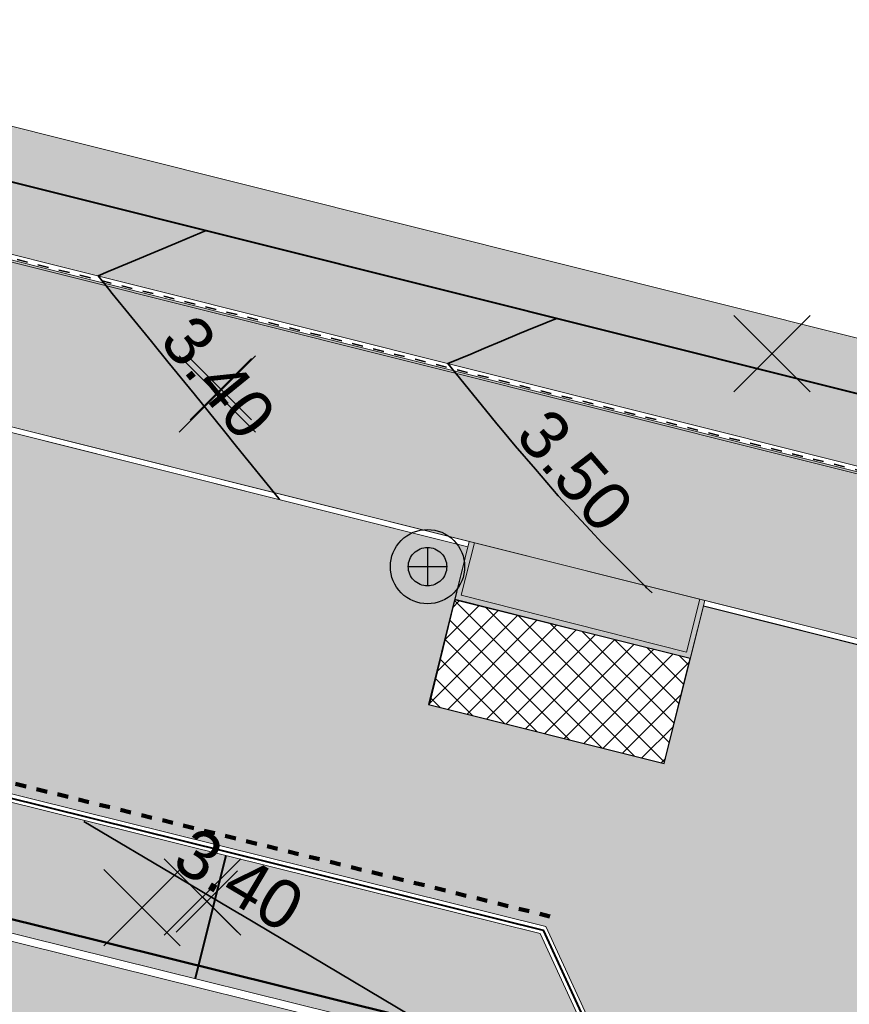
# Model space of a CAD drawing. Header units: metres. Extents: x 538891 to 1080079, y 6588829 to 13178720.
# Tile 77 of 256: x 539129 to 539145, y 6589507 to 6589525. Entities that reach past the tile are written whole.
import ezdxf

# ---------------------------------------------------------------- set-up
doc = ezdxf.new("R2010")
doc.units = ezdxf.units.M
doc.header["$LTSCALE"] = 0.4
doc.linetypes.add('#9_DASHED', pattern=[47.625, 31.75, -15.875])
doc.linetypes.add('#9_VIA31', pattern=[1, 0.5, -0.5])
doc.layers.add('KOLDE PST', color=7, linetype='Continuous')
doc.styles.add('Swis721 Lt BT', font='swissl.ttf')
doc.linetypes.add('#9_kivi_l0.8', pattern='A,0,[1,#9_kivi_l0.8.shx,S=1,R=0,X=0,Y=-0.3125],-132', length=132)

# ---------------------------------------------------------------- blocks, each defined once
blk = doc.blocks.new('#9_019061_PP_TL (2D)')
at = {"linetype": 'Continuous', "lineweight": 0, "true_color": 0xd6d6d6}
h = blk.add_hatch(color=254, dxfattribs=at)
h.paths.add_polyline_path([(538956.619, 6589596.418), (538956.399, 6589594.931), (538955.557, 6589591.017), (538954.133, 6589584.398), (538946.055, 6589550.904), (538946.132, 6589549.477), (538946.401, 6589548.074), (538946.857, 6589546.721), (538947.493, 6589545.441), (538948.296, 6589544.26), (538949.252, 6589543.199), (538950.343, 6589542.276), (538951.549, 6589541.511), (538969.575, 6589536.753), (538970.396, 6589536.527), (538971.211, 6589536.284), (538972.021, 6589536.023), (538972.826, 6589535.745), (538973.624, 6589535.451), (538974.416, 6589535.139), (538975.201, 6589534.81), (538975.979, 6589534.465), (538985.315, 6589530.203), (538985.898, 6589529.944), (538986.487, 6589529.698), (538987.081, 6589529.464), (538987.68, 6589529.243), (538988.283, 6589529.035), (538988.891, 6589528.839), (538989.502, 6589528.657), (538990.118, 6589528.487), (539013.921, 6589522.205), (539014.577, 6589522.037), (539015.238, 6589521.891), (539015.904, 6589521.768), (539016.573, 6589521.667), (539017.246, 6589521.589), (539017.92, 6589521.534), (539018.597, 6589521.501), (539019.273, 6589521.492), (539025.962, 6589521.511), (539026.834, 6589521.504), (539027.707, 6589521.478), (539028.578, 6589521.433), (539029.449, 6589521.369), (539030.318, 6589521.285), (539031.184, 6589521.183), (539032.049, 6589521.063), (539032.91, 6589520.923), (539044.818, 6589518.86), (539077.297, 6589513.225), (539077.296, 6589513.225), (539079.024, 6589512.918), (539080.749, 6589512.595), (539082.472, 6589512.256), (539084.191, 6589511.902), (539085.907, 6589511.533), (539087.62, 6589511.149), (539089.329, 6589510.749), (539091.034, 6589510.334), (539276.906, 6589464.221), (539339.994, 6589448.57), (539463.228, 6589417.997), (539592.906, 6589386.497), (539593.492, 6589386.288), (539594.022, 6589385.963), (539594.474, 6589385.536), (539594.828, 6589385.025), (539595.069, 6589384.452), (539595.187, 6589383.841), (539595.176, 6589383.219), (539595.038, 6589382.613), (539593.526, 6589378.182), (539596.74, 6589377.664), (539598.091, 6589381.525), (539598.409, 6589382.215), (539598.853, 6589382.833), (539599.405, 6589383.356), (539600.045, 6589383.765), (539600.751, 6589384.046), (539601.498, 6589384.189), (539602.258, 6589384.188), (539603.005, 6589384.044), (539622.839, 6589379.226), (539623.37, 6589379.093), (539623.9, 6589378.953), (539624.427, 6589378.805), (539624.953, 6589378.65), (539625.476, 6589378.489), (539625.997, 6589378.32), (539626.516, 6589378.144), (539627.032, 6589377.96), (539648.614, 6589370.134), (539669.021, 6589365.177), (539681.019, 6589364.914), (539681.156, 6589364.909), (539681.293, 6589364.901), (539681.429, 6589364.888), (539681.565, 6589364.872), (539681.701, 6589364.852), (539681.836, 6589364.829), (539681.97, 6589364.802), (539682.103, 6589364.771), (539700.86, 6589360.159), (539822.143, 6589329.985), (539839.249, 6589325.729), (539975.191, 6589291.908), (539998.095, 6589286.21), (540004.498, 6589284.617), (540014.909, 6589282.027), (540081.531, 6589265.452), (540091.239, 6589263.039), (540093.086, 6589262.702), (540094.957, 6589262.539), (540096.835, 6589262.552), (540098.704, 6589262.742), (540100.546, 6589263.105), (540102.346, 6589263.64), (540104.088, 6589264.342), (540105.757, 6589265.204), (540119.545, 6589273.167), (540135.021, 6589282.105), (540150.081, 6589290.803), (540150.8, 6589291.121), (540151.567, 6589291.295), (540152.353, 6589291.318), (540153.129, 6589291.189), (540153.866, 6589290.913), (540154.535, 6589290.499), (540155.112, 6589289.965), (540155.575, 6589289.329), (540156.315, 6589288.29), (540147.173, 6589305.886), (540145.5, 6589308.993), (540145.786, 6589308.19), (540145.939, 6589307.352), (540145.956, 6589306.5), (540145.835, 6589305.656), (540145.581, 6589304.843), (540145.199, 6589304.081), (540144.7, 6589303.39), (540144.097, 6589302.789), (540139.373, 6589298.966), (540138.753, 6589298.472), (540138.125, 6589297.988), (540137.49, 6589297.514), (540136.847, 6589297.051), (540136.197, 6589296.597), (540135.54, 6589296.154), (540134.875, 6589295.721), (540134.204, 6589295.299), (540108.475, 6589279.397), (540107.332, 6589278.725), (540106.161, 6589278.104), (540104.963, 6589277.536), (540103.741, 6589277.021), (540102.498, 6589276.561), (540101.236, 6589276.155), (540099.957, 6589275.807), (540098.663, 6589275.515), (540097.17, 6589275.246), (540095.667, 6589275.043), (540094.156, 6589274.907), (540092.641, 6589274.838), (540091.124, 6589274.835), (540089.608, 6589274.9), (540088.097, 6589275.031), (540086.593, 6589275.228), (540086.013, 6589275.334), (540071.045, 6589278.067), (540070.735, 6589278.133), (540045.334, 6589284.453), (540008.507, 6589293.615), (539981.797, 6589300.261), (539962.634, 6589305.028), (539854.991, 6589331.808), (539839.266, 6589335.721), (539795.802, 6589346.534), (539779.961, 6589350.475), (539747.852, 6589358.464), (539745.864, 6589358.958), (539683.743, 6589374.413), (539643.801, 6589384.116), (539626.573, 6589388.301), (539624.471, 6589388.811), (539620.584, 6589389.756), (539620.043, 6589389.891), (539619.504, 6589390.034), (539618.967, 6589390.184), (539618.432, 6589390.342), (539617.899, 6589390.508), (539617.369, 6589390.68), (539616.841, 6589390.861), (539616.316, 6589391.048), (539594.781, 6589398.905), (539574.375, 6589403.862), (539564.616, 6589406.232), (539550.32, 6589406.917), (539550.201, 6589406.924), (539550.082, 6589406.934), (539549.964, 6589406.946), (539549.846, 6589406.962), (539549.728, 6589406.98), (539549.611, 6589407.002), (539549.495, 6589407.026), (539549.379, 6589407.052), (539480.217, 6589423.853), (539479.286, 6589424.179), (539478.438, 6589424.681), (539477.705, 6589425.34), (539477.115, 6589426.131), (539476.692, 6589427.021), (539476.451, 6589427.978), (539476.404, 6589428.963), (539476.55, 6589429.938), (539476.921, 6589431.417), (539476.937, 6589431.486), (539476.954, 6589431.554), (539476.971, 6589431.622), (539476.989, 6589431.69), (539477.007, 6589431.758), (539477.025, 6589431.826), (539477.044, 6589431.894), (539477.062, 6589431.962), (539470.257, 6589433.641), (539470.218, 6589433.48), (539469.749, 6589431.55), (539469.425, 6589430.622), (539468.924, 6589429.776), (539468.268, 6589429.044), (539467.481, 6589428.454), (539466.594, 6589428.03), (539465.642, 6589427.787), (539464.66, 6589427.736), (539463.687, 6589427.878), (539425.886, 6589437.255), (539382.408, 6589445.676), (539380.499, 6589446.052), (539378.593, 6589446.44), (539376.689, 6589446.841), (539374.788, 6589447.254), (539372.89, 6589447.68), (539370.994, 6589448.117), (539369.102, 6589448.568), (539367.212, 6589449.03), (539341.679, 6589455.364), (539278.592, 6589471.015), (539243.813, 6589479.643), (539240.016, 6589480.586), (539092.72, 6589517.128), (539090.954, 6589517.558), (539089.184, 6589517.972), (539087.41, 6589518.37), (539085.633, 6589518.752), (539083.852, 6589519.119), (539082.069, 6589519.469), (539080.282, 6589519.804), (539078.492, 6589520.122), (539055.024, 6589524.192), (539045.026, 6589525.939), (539044.509, 6589526.046), (539043.994, 6589526.159), (539043.481, 6589526.279), (539042.969, 6589526.406), (539042.459, 6589526.54), (539041.95, 6589526.68), (539041.444, 6589526.827), (539040.939, 6589526.981), (539020.283, 6589533.423), (539020.124, 6589533.472), (539019.966, 6589533.52), (539019.806, 6589533.567), (539019.647, 6589533.614), (539019.487, 6589533.659), (539019.327, 6589533.704), (539019.167, 6589533.748), (539019.007, 6589533.79), (539001.446, 6589538.425), (539000.921, 6589538.556), (539000.392, 6589538.673), (538999.861, 6589538.775), (538999.327, 6589538.863), (538998.79, 6589538.937), (538998.252, 6589538.996), (538997.713, 6589539.04), (538997.172, 6589539.07), (538990.901, 6589539.331), (538989.82, 6589539.39), (538988.74, 6589539.479), (538987.664, 6589539.597), (538986.592, 6589539.744), (538985.523, 6589539.92), (538984.46, 6589540.125), (538983.403, 6589540.358), (538982.352, 6589540.621), (538976.477, 6589542.171), (538972.357, 6589543.376), (538966.367, 6589545.17), (538965.446, 6589545.541), (538964.553, 6589545.974), (538963.693, 6589546.469), (538962.869, 6589547.022), (538962.085, 6589547.631), (538961.346, 6589548.293), (538960.654, 6589549.004), (538960.014, 6589549.763), (538959.541, 6589550.426), (538959.111, 6589551.118), (538958.725, 6589551.837), (538958.386, 6589552.578), (538958.095, 6589553.339), (538957.853, 6589554.117), (538957.66, 6589554.909), (538957.518, 6589555.711), (538957.352, 6589556.833), (538957.228, 6589557.96), (538957.145, 6589559.091), (538957.105, 6589560.224), (538957.106, 6589561.358), (538957.15, 6589562.491), (538957.235, 6589563.621), (538957.363, 6589564.748), (538957.418, 6589565.229), (538957.476, 6589565.71), (538957.537, 6589566.19), (538957.6, 6589566.67), (538957.666, 6589567.15), (538957.735, 6589567.629), (538957.806, 6589568.108), (538957.881, 6589568.587), (538959.079, 6589575.298), (538962.064, 6589589.129), (538963.31, 6589594.998), (538960.215, 6589595.655)])
h.paths.add_polyline_path([(540045.416, 6589280.49), (540045.226, 6589280.442), (540045.049, 6589280.358), (540044.892, 6589280.241), (540044.76, 6589280.095), (540044.66, 6589279.927), (540044.594, 6589279.742), (540044.546, 6589279.548), (540044.517, 6589279.354), (540044.527, 6589279.159), (540044.575, 6589278.968), (540044.659, 6589278.791), (540044.776, 6589278.634), (540044.922, 6589278.503), (540045.09, 6589278.402), (540045.275, 6589278.336), (540051.097, 6589276.888), (540051.291, 6589276.859), (540051.487, 6589276.869), (540051.677, 6589276.917), (540051.854, 6589277.001), (540052.012, 6589277.118), (540052.143, 6589277.264), (540052.244, 6589277.432), (540052.309, 6589277.617), (540052.358, 6589277.811), (540052.386, 6589278.005), (540052.376, 6589278.201), (540052.328, 6589278.391), (540052.244, 6589278.568), (540052.127, 6589278.725), (540051.982, 6589278.857), (540051.813, 6589278.957), (540051.629, 6589279.023), (540045.806, 6589280.471), (540045.612, 6589280.5)])
h.paths.add_polyline_path([(540147.292, 6589298.631), (540147.101, 6589298.587), (540146.923, 6589298.506), (540141.727, 6589295.505), (540141.568, 6589295.391), (540141.434, 6589295.248), (540141.33, 6589295.081), (540141.261, 6589294.898), (540141.229, 6589294.704), (540141.236, 6589294.508), (540141.28, 6589294.317), (540141.361, 6589294.139), (540141.475, 6589293.98), (540141.618, 6589293.846), (540141.785, 6589293.742), (540141.968, 6589293.673), (540142.162, 6589293.641), (540142.358, 6589293.648), (540142.549, 6589293.692), (540142.727, 6589293.773), (540147.923, 6589296.774), (540148.082, 6589296.888), (540148.216, 6589297.031), (540148.32, 6589297.198), (540148.389, 6589297.381), (540148.421, 6589297.575), (540148.414, 6589297.77), (540148.37, 6589297.961), (540148.289, 6589298.14), (540148.174, 6589298.299), (540148.031, 6589298.433), (540147.865, 6589298.537), (540147.681, 6589298.606), (540147.488, 6589298.638)])
h.paths.add_polyline_path([(539856.185, 6589327.595), (539856.05, 6589327.565), (539855.923, 6589327.511), (539855.808, 6589327.435), (539855.709, 6589327.338), (539855.629, 6589327.225), (539855.571, 6589327.1), (539855.538, 6589326.966), (539855.529, 6589326.828), (539855.546, 6589326.691), (539855.588, 6589326.559), (539855.653, 6589326.437), (539855.74, 6589326.329), (539855.845, 6589326.239), (539855.965, 6589326.17), (539856.696, 6589325.841), (539857.433, 6589325.526), (539858.176, 6589325.226), (539858.925, 6589324.94), (539859.68, 6589324.668), (539860.439, 6589324.411), (539861.203, 6589324.168), (539861.972, 6589323.94), (539925.828, 6589308.054), (539926.022, 6589308.025), (539926.217, 6589308.035), (539926.407, 6589308.083), (539926.585, 6589308.167), (539926.742, 6589308.284), (539926.873, 6589308.43), (539926.974, 6589308.598), (539927.04, 6589308.783), (539927.088, 6589308.977), (539927.116, 6589309.171), (539927.106, 6589309.367), (539927.058, 6589309.557), (539926.974, 6589309.734), (539926.857, 6589309.891), (539926.712, 6589310.022), (539926.543, 6589310.123), (539926.359, 6589310.189), (539856.46, 6589327.579), (539856.323, 6589327.6)])
h.paths.add_polyline_path([(539798.462, 6589341.956), (539798.327, 6589341.926), (539798.2, 6589341.872), (539798.085, 6589341.795), (539797.986, 6589341.699), (539797.906, 6589341.586), (539797.849, 6589341.461), (539797.815, 6589341.327), (539797.806, 6589341.189), (539797.823, 6589341.051), (539797.865, 6589340.92), (539797.931, 6589340.798), (539798.017, 6589340.69), (539798.122, 6589340.6), (539798.242, 6589340.531), (539798.973, 6589340.202), (539799.71, 6589339.887), (539800.454, 6589339.587), (539801.203, 6589339.3), (539801.957, 6589339.029), (539802.716, 6589338.771), (539803.481, 6589338.529), (539804.249, 6589338.301), (539819.106, 6589334.605), (539819.32, 6589334.574), (539819.535, 6589334.585), (539819.744, 6589334.637), (539819.939, 6589334.73), (539820.112, 6589334.859), (539820.257, 6589335.019), (539820.367, 6589335.204), (539820.439, 6589335.407), (539820.471, 6589335.62), (539820.46, 6589335.836), (539820.407, 6589336.045), (539820.315, 6589336.239), (539820.186, 6589336.412), (539820.026, 6589336.557), (539819.841, 6589336.668), (539819.638, 6589336.74), (539798.737, 6589341.94), (539798.601, 6589341.961)])
h.paths.add_polyline_path([(539755.286, 6589352.671), (539755.096, 6589352.623), (539754.919, 6589352.539), (539754.762, 6589352.422), (539754.63, 6589352.277), (539754.53, 6589352.109), (539754.464, 6589351.924), (539754.416, 6589351.73), (539754.387, 6589351.536), (539754.397, 6589351.34), (539754.445, 6589351.15), (539754.529, 6589350.973), (539754.646, 6589350.816), (539754.792, 6589350.684), (539754.96, 6589350.584), (539755.145, 6589350.518), (539760.967, 6589349.069), (539761.161, 6589349.041), (539761.357, 6589349.051), (539761.547, 6589349.099), (539761.724, 6589349.183), (539761.881, 6589349.3), (539762.013, 6589349.445), (539762.113, 6589349.614), (539762.179, 6589349.798), (539762.227, 6589349.992), (539762.256, 6589350.186), (539762.246, 6589350.382), (539762.198, 6589350.572), (539762.114, 6589350.749), (539761.997, 6589350.907), (539761.851, 6589351.038), (539761.683, 6589351.138), (539761.498, 6589351.204), (539755.676, 6589352.653), (539755.482, 6589352.681)])
h.paths.add_polyline_path([(539642.542, 6589380.476), (539642.333, 6589380.422), (539642.139, 6589380.329), (539641.967, 6589380.199), (539641.823, 6589380.038), (539641.714, 6589379.853), (539641.642, 6589379.649), (539641.612, 6589379.436), (539641.624, 6589379.22), (539641.678, 6589379.011), (539641.772, 6589378.817), (539641.902, 6589378.645), (539642.062, 6589378.501), (539642.248, 6589378.392), (539642.452, 6589378.321), (539681.41, 6589368.857), (539681.548, 6589368.837), (539681.688, 6589368.843), (539681.825, 6589368.874), (539681.953, 6589368.931), (539682.068, 6589369.01), (539682.166, 6589369.11), (539682.245, 6589369.226), (539682.3, 6589369.354), (539682.331, 6589369.491), (539682.336, 6589369.631), (539682.314, 6589369.769), (539682.268, 6589369.901), (539682.197, 6589370.022), (539682.106, 6589370.128), (539681.996, 6589370.215), (539681.872, 6589370.28), (539680.245, 6589370.933), (539679.455, 6589371.235), (539678.659, 6589371.524), (539677.858, 6589371.799), (539677.053, 6589372.061), (539676.244, 6589372.31), (539675.43, 6589372.544), (539674.613, 6589372.765), (539673.792, 6589372.971), (539642.971, 6589380.458), (539642.757, 6589380.488)])
h.paths.add_polyline_path([(539565.669, 6589399.152), (539565.501, 6589399.089), (539565.354, 6589398.987), (539565.236, 6589398.853), (539565.155, 6589398.694), (539565.114, 6589398.52), (539565.116, 6589398.341), (539565.128, 6589398.247), (539565.153, 6589398.156), (539565.189, 6589398.068), (539565.237, 6589397.986), (539565.296, 6589397.912), (539565.364, 6589397.846), (539565.44, 6589397.79), (539565.524, 6589397.744), (539566.236, 6589397.414), (539566.957, 6589397.101), (539567.684, 6589396.804), (539568.418, 6589396.524), (539569.158, 6589396.261), (539569.905, 6589396.016), (539570.656, 6589395.788), (539571.413, 6589395.577), (539624.038, 6589382.793), (539624.232, 6589382.766), (539624.428, 6589382.777), (539624.618, 6589382.826), (539624.794, 6589382.911), (539624.951, 6589383.029), (539625.081, 6589383.175), (539625.181, 6589383.344), (539625.246, 6589383.529), (539625.293, 6589383.724), (539625.32, 6589383.918), (539625.309, 6589384.113), (539625.26, 6589384.303), (539625.175, 6589384.48), (539625.057, 6589384.636), (539624.911, 6589384.767), (539624.742, 6589384.867), (539624.557, 6589384.931), (539566.023, 6589399.15), (539565.846, 6589399.173)])
h.paths.add_polyline_path([(539480.808, 6589419.797), (539480.673, 6589419.766), (539480.545, 6589419.711), (539480.43, 6589419.633), (539480.332, 6589419.535), (539480.253, 6589419.42), (539480.197, 6589419.293), (539480.165, 6589419.158), (539480.158, 6589419.019), (539480.177, 6589418.881), (539480.222, 6589418.75), (539480.29, 6589418.628), (539480.379, 6589418.522), (539480.486, 6589418.433), (539480.608, 6589418.366), (539481.431, 6589418.017), (539482.26, 6589417.682), (539483.095, 6589417.363), (539483.935, 6589417.059), (539484.781, 6589416.77), (539485.633, 6589416.497), (539486.489, 6589416.239), (539487.349, 6589415.997), (539515.455, 6589409.17), (539515.669, 6589409.14), (539515.884, 6589409.152), (539516.093, 6589409.206), (539516.287, 6589409.299), (539516.46, 6589409.429), (539516.603, 6589409.59), (539516.713, 6589409.775), (539516.784, 6589409.979), (539516.814, 6589410.192), (539516.802, 6589410.408), (539516.748, 6589410.617), (539516.654, 6589410.811), (539516.525, 6589410.983), (539516.364, 6589411.127), (539516.178, 6589411.236), (539515.975, 6589411.307), (539481.084, 6589419.783), (539480.947, 6589419.803)])
h.paths.add_polyline_path([(539411.518, 6589436.162), (539411.379, 6589436.121), (539411.251, 6589436.053), (539411.138, 6589435.963), (539411.045, 6589435.852), (539410.975, 6589435.726), (539410.93, 6589435.588), (539410.913, 6589435.444), (539410.924, 6589435.3), (539410.961, 6589435.161), (539411.026, 6589435.031), (539411.113, 6589434.916), (539411.221, 6589434.82), (539411.346, 6589434.747), (539411.482, 6589434.698), (539424.542, 6589431.459), (539429.395, 6589430.255), (539429.589, 6589430.226), (539429.785, 6589430.236), (539429.975, 6589430.284), (539430.152, 6589430.369), (539430.309, 6589430.486), (539430.44, 6589430.631), (539430.541, 6589430.8), (539430.606, 6589430.984), (539430.654, 6589431.178), (539430.682, 6589431.373), (539430.672, 6589431.568), (539430.624, 6589431.759), (539430.54, 6589431.936), (539430.423, 6589432.093), (539430.278, 6589432.225), (539430.11, 6589432.326), (539429.925, 6589432.392), (539425.084, 6589433.591), (539411.805, 6589436.163), (539411.661, 6589436.176)])
at = {"linetype": 'Continuous', "lineweight": 0, "true_color": 0xffdf7f}
h = blk.add_hatch(color=41, dxfattribs=at)
edge = h.paths.add_edge_path()
edge.add_line((539078.584, 6589533.188), (539078.653, 6589534.722))
edge.add_line((539078.653, 6589534.722), (539077.355, 6589534.826))
edge.add_line((539077.355, 6589534.826), (539077.204, 6589534.148))
edge.add_line((539077.204, 6589534.148), (539076.488, 6589534.963))
edge.add_line((539076.488, 6589534.963), (539074.947, 6589533.639))
edge.add_line((539074.947, 6589533.639), (539075.07, 6589533.496))
edge.add_line((539075.07, 6589533.496), (539075.095, 6589533.09))
edge.add_arc((539078.379, 6589478.702), 54.487, 93.4555, 93.4918)
edge.add_line((539075.06, 6589533.087), (539054.851, 6589531.854))
edge.add_line((539054.851, 6589531.854), (539054.931, 6589530.557))
edge.add_line((539054.931, 6589530.557), (539075.139, 6589531.79))
edge.add_arc((539078.379, 6589478.689), 53.2, 75.936, 93.4918, ccw=False)
edge.add_line((539091.307, 6589530.294), (539160.943, 6589512.849))
edge.add_line((539160.943, 6589512.849), (539209.551, 6589500.58))
edge.add_line((539209.551, 6589500.58), (539288.566, 6589480.521))
edge.add_arc((539298.728, 6589520.551), 41.3, 255.7555, 260.1382)
edge.add_line((539291.655, 6589479.861), (539316.13, 6589475.606))
edge.add_line((539316.13, 6589475.606), (539397.23, 6589455.209))
edge.add_line((539397.23, 6589455.209), (539432.348, 6589446.342))
edge.add_line((539432.348, 6589446.342), (539471.499, 6589436.682))
edge.add_line((539471.499, 6589436.682), (539478.412, 6589434.976))
edge.add_line((539478.412, 6589434.976), (539478.729, 6589436.237))
edge.add_line((539478.729, 6589436.237), (539432.662, 6589447.604))
edge.add_line((539432.662, 6589447.604), (539397.548, 6589456.47))
edge.add_line((539397.548, 6589456.47), (539316.4, 6589476.879))
edge.add_line((539316.4, 6589476.879), (539291.877, 6589481.142))
edge.add_arc((539298.728, 6589520.551), 40, 255.7555, 260.1382, ccw=False)
edge.add_line((539288.886, 6589481.781), (539209.87, 6589501.84))
edge.add_line((539209.87, 6589501.84), (539161.26, 6589514.11))
edge.add_line((539161.26, 6589514.11), (539091.623, 6589531.555))
edge.add_arc((539078.379, 6589478.689), 54.5, 75.936, 89.7846)
at = {"linetype": 'Continuous', "lineweight": 0, "true_color": 0xadadad}
h = blk.add_hatch(color=253, dxfattribs=at)
edge = h.paths.add_edge_path()
edge.add_line((539055.219, 6589527.469), (539075.328, 6589528.696))
edge.add_arc((539078.379, 6589478.689), 50.1, 75.936, 93.4918, ccw=False)
edge.add_line((539090.554, 6589527.287), (539160.187, 6589509.843))
edge.add_line((539160.187, 6589509.843), (539167.14, 6589508.088))
edge.add_line((539167.14, 6589508.088), (539167.299, 6589508.718))
edge.add_line((539167.299, 6589508.718), (539168.753, 6589508.351))
edge.add_line((539168.753, 6589508.351), (539168.594, 6589507.721))
edge.add_line((539168.594, 6589507.721), (539183.545, 6589503.947))
edge.add_line((539183.545, 6589503.947), (539183.864, 6589505.211))
edge.add_line((539183.864, 6589505.211), (539185.319, 6589504.844))
edge.add_line((539185.319, 6589504.844), (539185, 6589503.58))
edge.add_line((539185, 6589503.58), (539186.674, 6589503.157))
edge.add_line((539186.674, 6589503.157), (539186.836, 6589503.8))
edge.add_line((539186.836, 6589503.8), (539188.484, 6589503.384))
edge.add_line((539188.484, 6589503.384), (539188.322, 6589502.741))
edge.add_line((539188.322, 6589502.741), (539208.79, 6589497.575))
edge.add_line((539208.79, 6589497.575), (539214.091, 6589496.229))
edge.add_arc((539213.328, 6589493.224), 3.1, -14.2445, 75.7555, ccw=False)
edge.add_line((539216.333, 6589492.461), (539214.936, 6589486.962))
edge.add_line((539214.936, 6589486.962), (539219.595, 6589485.806))
edge.add_line((539219.595, 6589485.806), (539221.231, 6589492.25))
edge.add_arc((539223.267, 6589491.733), 2.1, 75.7555, 165.7555, ccw=False)
edge.add_line((539223.783, 6589493.768), (539246.442, 6589488.016))
edge.add_line((539246.442, 6589488.016), (539246.65, 6589488.833))
edge.add_line((539246.65, 6589488.833), (539248.103, 6589488.464))
edge.add_line((539248.103, 6589488.464), (539247.896, 6589487.647))
edge.add_line((539247.896, 6589487.647), (539252.533, 6589486.47))
edge.add_line((539252.533, 6589486.47), (539252.722, 6589487.213))
edge.add_line((539252.722, 6589487.213), (539254.176, 6589486.844))
edge.add_line((539254.176, 6589486.844), (539253.986, 6589486.098))
edge.add_line((539253.986, 6589486.098), (539258.373, 6589484.987))
edge.add_line((539258.373, 6589484.987), (539258.59, 6589485.839))
edge.add_line((539258.59, 6589485.839), (539260.043, 6589485.47))
edge.add_line((539260.043, 6589485.47), (539259.827, 6589484.618))
edge.add_line((539259.827, 6589484.618), (539277.441, 6589480.146))
edge.add_line((539277.441, 6589480.146), (539277.6, 6589480.775))
edge.add_line((539277.6, 6589480.775), (539279.054, 6589480.408))
edge.add_line((539279.054, 6589480.408), (539278.895, 6589479.777))
edge.add_line((539278.895, 6589479.777), (539287.803, 6589477.516))
edge.add_arc((539298.728, 6589520.551), 44.4, 255.7555, 260.1382)
edge.add_line((539291.124, 6589476.807), (539307.996, 6589473.874))
edge.add_arc((539307.635, 6589471.803), 2.102, -15.8626, 80.1111, ccw=False)
edge.add_line((539309.657, 6589471.228), (539307.842, 6589463.913))
edge.add_line((539307.842, 6589463.913), (539312.501, 6589462.757))
edge.add_line((539312.501, 6589462.757), (539313.978, 6589468.71))
edge.add_arc((539317.957, 6589467.723), 4.1, 75.8828, 166.067, ccw=False)
edge.add_line((539318.957, 6589471.699), (539396.474, 6589452.203))
edge.add_line((539396.474, 6589452.203), (539425.8, 6589444.798))
edge.add_arc((539425.286, 6589442.762), 2.1, -13.933, 75.8292, ccw=False)
edge.add_line((539427.324, 6589442.257), (539426.108, 6589437.355))
edge.add_line((539426.108, 6589437.355), (539429.796, 6589436.44))
edge.add_line((539429.796, 6589436.44), (539431.007, 6589441.32))
edge.add_arc((539433.045, 6589440.814), 2.1, 76.1394, 166.067, ccw=False)
edge.add_line((539433.548, 6589442.853), (539477.763, 6589431.943))
edge.add_line((539477.763, 6589431.943), (539478.485, 6589434.855))
edge.add_line((539478.485, 6589434.855), (539471.475, 6589436.585))
edge.add_line((539471.475, 6589436.585), (539432.323, 6589446.245))
edge.add_line((539432.323, 6589446.245), (539397.206, 6589455.112))
edge.add_line((539397.206, 6589455.112), (539316.109, 6589475.508))
edge.add_line((539316.109, 6589475.508), (539291.637, 6589479.763))
edge.add_arc((539298.728, 6589520.551), 41.4, 255.7555, 260.1382, ccw=False)
edge.add_line((539288.541, 6589480.424), (539209.526, 6589500.483))
edge.add_line((539209.526, 6589500.483), (539160.919, 6589512.752))
edge.add_line((539160.919, 6589512.752), (539091.283, 6589530.197))
edge.add_arc((539078.379, 6589478.689), 53.1, 75.936, 93.4918)
edge.add_line((539075.145, 6589531.69), (539055.037, 6589530.463))
edge.add_line((539055.037, 6589530.463), (539055.219, 6589527.469))
blk.add_hatch(color=253, dxfattribs=at).paths.add_polyline_path([(539141.899, 6589514.424), (539141.628, 6589513.35), (539137.265, 6589514.451), (539137.532, 6589515.518)])
at = {"color": 192, "linetype": '#9_VIA31', "lineweight": 100, "true_color": 0x6600cc}
blk.add_line((539115.545, 6589514.401), (539139.026, 6589508.576), dxfattribs=at)
at = {"color": 5, "linetype": '#9_DASHED', "lineweight": 50, "true_color": 0x0000ff}
blk.add_line((539140.012, 6589505.807), (539113.379, 6589512.415), dxfattribs=at)
at = {"color": 1, "linetype": 'Continuous', "lineweight": 9, "true_color": 0xff0000, "flags": 128}
for points in [[(538964.111, 6589598.412), (538963.576, 6589596.251), (538963.102, 6589594.02), (538962.161, 6589589.62), (538959.079, 6589575.298), (538957.881, 6589568.587, 0.011234), (538957.363, 6589564.748, 0.074268), (538957.518, 6589555.711, 0.127551), (538960.014, 6589549.763, 0.139923), (538966.367, 6589545.17), (538976.477, 6589542.171), (538982.352, 6589540.621, 0.054191), (538990.901, 6589539.331), (538997.172, 6589539.07, -0.05419), (539001.446, 6589538.425), (539019.007, 6589533.79, -0.01107), (539020.283, 6589533.423), (539040.939, 6589526.981, 0.032664), (539046.014, 6589525.755), (539078.492, 6589520.122, -0.017867), (539092.72, 6589517.128), (539214.803, 6589486.841), (539219.655, 6589485.637), (539240.016, 6589480.586)], [(538964.256, 6589598.376), (538963.722, 6589596.218), (538963.249, 6589593.989), (538962.307, 6589589.588), (538959.226, 6589575.269), (538958.029, 6589568.562, 0.011234), (538957.512, 6589564.73, 0.074293), (538957.666, 6589555.734, 0.12756), (538960.132, 6589549.854, 0.139821), (538966.414, 6589545.313), (538976.518, 6589542.316), (538982.391, 6589540.766, 0.054191), (538990.907, 6589539.48), (538997.178, 6589539.22, -0.05419), (539001.485, 6589538.57), (539019.045, 6589533.935, -0.01107), (539020.328, 6589533.566), (539040.984, 6589527.124, 0.032664), (539046.04, 6589525.903), (539078.518, 6589520.27, -0.017867), (539092.756, 6589517.273), (539214.839, 6589486.986), (539219.692, 6589485.782), (539240.052, 6589480.731)]]:
    blk.add_lwpolyline(points, format="xyb", dxfattribs=at)
at = {"color": 26, "linetype": 'Continuous', "lineweight": 9, "true_color": 0x7f1f00, "flags": 128}
for points in [[(538967.08, 6589597.136), (538965.705, 6589591.547), (538963.368, 6589580.683, 0.090401), (538963.125, 6589572.997), (538965.76, 6589555.405, 0.276185), (538973.214, 6589546.331), (538977.303, 6589545.118), (538983.133, 6589543.579, 0.054191), (538991.028, 6589542.388), (538997.299, 6589542.127, -0.05419), (539002.227, 6589541.384), (539020.495, 6589536.562), (539037.1, 6589531.383, 0.091075), (539048.377, 6589530.016), (539075.148, 6589531.65, -0.076752), (539091.273, 6589530.158), (539160.909, 6589512.713), (539209.517, 6589500.444), (539288.531, 6589480.385, 0.019126)], [(538967.216, 6589597.103), (538965.842, 6589591.515), (538963.505, 6589580.654, 0.090401), (538963.263, 6589573.018), (538965.899, 6589555.426, 0.276092), (538973.257, 6589546.464), (538977.341, 6589545.253), (538983.169, 6589543.715, 0.054191), (538991.033, 6589542.528), (538997.305, 6589542.267, -0.05419), (539002.263, 6589541.519), (539020.534, 6589536.697), (539037.142, 6589531.517, 0.091075), (539048.369, 6589530.156), (539075.139, 6589531.79, -0.076752), (539091.307, 6589530.294), (539160.943, 6589512.849), (539209.551, 6589500.58), (539288.566, 6589480.521, 0.019126)]]:
    blk.add_lwpolyline(points, format="xyb", dxfattribs=at)
at = {"color": 26, "linetype": '#9_VIA31', "lineweight": 35, "true_color": 0x7f1f00, "flags": 128}
blk.add_lwpolyline([(538967.148, 6589597.12), (538965.773, 6589591.531), (538963.436, 6589580.669, 0.090401), (538963.194, 6589573.008), (538965.83, 6589555.415, 0.276139), (538973.235, 6589546.397), (538977.322, 6589545.185), (538983.151, 6589543.647, 0.054191), (538991.031, 6589542.458), (538997.302, 6589542.197, -0.05419), (539002.245, 6589541.451), (539020.515, 6589536.63), (539037.121, 6589531.45, 0.091075), (539048.373, 6589530.086), (539075.144, 6589531.72, -0.076752), (539091.29, 6589530.226), (539160.926, 6589512.781), (539209.534, 6589500.512), (539288.549, 6589480.453, 0.019126), (539291.643, 6589479.792), (539316.116, 6589475.538), (539397.213, 6589455.141), (539432.331, 6589446.274), (539471.482, 6589436.614), (539478.395, 6589434.908), (539555.625, 6589415.495), (539563.518, 6589413.636), (539630.809, 6589396.623), (539632.547, 6589396.223), (539640.038, 6589394.503), (539786.833, 6589357.406), (539792.242, 6589356.056), (539846.138, 6589342.595), (539852.087, 6589341.1), (539969.581, 6589312.224), (539977.328, 6589310.446), (540019.708, 6589299.874), (540032.915, 6589296.579), (540077.671, 6589285.413), (540083.955, 6589283.804), (540089.235, 6589282.474, 0.207862), (540106.041, 6589285.237), (540137.857, 6589305.759)], format="xyb", dxfattribs=at)
at = {"color": 41, "linetype": 'Continuous', "lineweight": 9, "true_color": 0xffdf7f, "flags": 128}
blk.add_lwpolyline([(539288.886, 6589481.781), (539209.87, 6589501.84), (539161.26, 6589514.11), (539091.623, 6589531.555, 0.0605), (539078.584, 6589533.188), (539078.584, 6589533.188), (539078.653, 6589534.722), (539077.355, 6589534.826), (539077.204, 6589534.148), (539076.488, 6589534.963), (539074.947, 6589533.639), (539075.07, 6589533.496), (539075.095, 6589533.09, 0.000158), (539075.06, 6589533.087), (539054.851, 6589531.854), (539054.931, 6589530.557), (539075.139, 6589531.79, -0.076752), (539091.307, 6589530.294), (539160.943, 6589512.849), (539209.551, 6589500.58), (539288.566, 6589480.521, 0.019126)], format="xyb", dxfattribs=at)
at = {"color": 5, "linetype": 'Continuous', "lineweight": 40, "true_color": 0x0000ff, "flags": 128}
blk.add_lwpolyline([(539169.532, 6589512.022), (539161.26, 6589514.11), (539091.623, 6589531.555, 0.0605), (539078.584, 6589533.188)], format="xyb", dxfattribs=at)
at = {"color": 251, "linetype": 'Continuous', "lineweight": 9, "true_color": 0x5b5b5b, "flags": 128}
blk.add_lwpolyline([(539160.919, 6589512.752), (539091.283, 6589530.197, 0.076752), (539075.145, 6589531.69), (539055.037, 6589530.463), (539055.219, 6589527.469), (539075.328, 6589528.696, -0.076752), (539090.554, 6589527.287), (539160.187, 6589509.843)], format="xyb", dxfattribs=at)
at = {"color": 144, "linetype": 'Continuous', "lineweight": 9, "true_color": 0x007299, "flags": 128}
for points in [[(539167.14, 6589508.088), (539160.187, 6589509.843), (539141.802, 6589514.448), (539141.556, 6589513.471), (539137.387, 6589514.524), (539137.631, 6589515.493), (539090.554, 6589527.287, 0.076752), (539075.328, 6589528.696), (539074.756, 6589528.661), (539074.817, 6589527.663), (539070.525, 6589527.401), (539070.464, 6589528.399), (539053.689, 6589527.375, 0.324381), (539050.878, 6589525.063)], [(539167.115, 6589507.991), (539160.163, 6589509.746), (539141.875, 6589514.327), (539141.628, 6589513.35), (539137.265, 6589514.451), (539137.51, 6589515.421), (539090.53, 6589527.19, 0.076752), (539075.334, 6589528.596), (539074.862, 6589528.567), (539074.923, 6589527.569), (539070.431, 6589527.295), (539070.37, 6589528.293), (539053.695, 6589527.275, 0.323611), (539050.977, 6589525.046)]]:
    blk.add_lwpolyline(points, format="xyb", dxfattribs=at)
at = {"color": 5, "linetype": 'Continuous', "lineweight": 35, "true_color": 0x0000ff, "flags": 128}
for points in [[(539132.66, 6589521.275), (539132.309, 6589521.128), (539132.107, 6589521.043), (539131.356, 6589520.728), (539130.955, 6589520.56), (539130.847, 6589520.515), (539130.659, 6589520.436), (539130.862, 6589520.187), (539130.923, 6589520.111), (539131.65, 6589519.218), (539131.952, 6589518.846), (539132.438, 6589518.249), (539132.981, 6589517.581), (539133.226, 6589517.28), (539134.01, 6589516.317), (539134.014, 6589516.311), (539134.029, 6589516.293)], [(539139.157, 6589519.647), (539139.025, 6589519.596), (539138.954, 6589519.569), (539138.599, 6589519.423), (539138.466, 6589519.368), (539138.132, 6589519.228), (539137.803, 6589519.09), (539137.561, 6589518.989), (539137.14, 6589518.812), (539137.594, 6589518.254), (539137.94, 6589517.829), (539138.047, 6589517.697), (539138.147, 6589517.575), (539138.383, 6589517.29), (539138.759, 6589516.855), (539139.182, 6589516.366), (539139.78, 6589515.721), (539139.994, 6589515.49), (539140.796, 6589514.685), (539140.818, 6589514.663), (539140.922, 6589514.566)], [(539130.399, 6589510.335), (539132.17, 6589509.282), (539132.187, 6589509.272), (539133.28, 6589508.622), (539133.302, 6589508.609), (539137.745, 6589505.968), (539137.742, 6589505.959), (539137.742, 6589505.959), (539137.755, 6589505.955), (539137.769, 6589505.952), (539139.033, 6589505.638), (539140.162, 6589505.358)]]:
    blk.add_lwpolyline(points, dxfattribs=at)
at = {"color": 251, "linetype": 'Continuous', "lineweight": 9, "true_color": 0x5b5b5b, "flags": 128}
blk.add_lwpolyline([(539141.899, 6589514.424), (539141.628, 6589513.35), (539137.265, 6589514.451), (539137.532, 6589515.518)], close=True, dxfattribs=at)
at = {"color": 6, "linetype": 'Continuous', "lineweight": 9, "true_color": 0xff00ff, "flags": 128}
for points in [[(539112.977, 6589512.257), (539115.52, 6589514.202), (539138.954, 6589508.388), (539140.293, 6589505.48)], [(539113.164, 6589512.21), (539115.554, 6589514.039), (539138.848, 6589508.26), (539140.107, 6589505.526)]]:
    blk.add_lwpolyline(points, dxfattribs=at)
at = {"color": 6, "linetype": '#9_kivi_l0.8', "lineweight": 40, "true_color": 0xff00ff, "flags": 128}
blk.add_lwpolyline([(539113.07, 6589512.234), (539115.537, 6589514.12), (539138.901, 6589508.324), (539140.2, 6589505.503)], dxfattribs=at)
at = {"color": 253, "linetype": 'Continuous', "lineweight": 9, "true_color": 0xadadad}
blk.add_solid([(539113.164, 6589512.21), (539115.554, 6589514.039), (539140.107, 6589505.526), (539138.848, 6589508.26)], dxfattribs=at)
at = {"color": 5, "true_color": 0x0000ff, "char_height": 0.9, "attachment_point": 8, "line_spacing_factor": 1.004016, "style": 'Swis721 Lt BT'}
for s, insert, rotation in [('3.40', (539132.534, 6589518.266), 309.1259), ('3.50', (539139.151, 6589516.532), 310.8622), ('3.40', (539133.04, 6589508.864), 329.2695)]:
    blk.add_mtext(s, dxfattribs=dict(at, insert=insert, rotation=rotation))
blk = doc.blocks.new('KOLDE PST TL')
at = {"color": 7}
blk.add_blockref('#9_019061_PP_TL (2D)', (0, 0), dxfattribs=at)
blk = doc.blocks.new('#13_Kolde pst HP -xref$0$likvideeritav')
at = {"color": 1, "linetype": 'Continuous', "lineweight": 25, "true_color": 0xff0000}
for p, q in [((0.707, -0.707), (-0.707, 0.707)), ((0.707, 0.707), (-0.707, -0.707))]:
    blk.add_line(p, q, dxfattribs=at)
blk = doc.blocks.new('#13_KOLDE TAIM (2D)')
at = {"linetype": 'Continuous', "lineweight": 0, "true_color": 0xc4f877}
h = blk.add_hatch(color=71, dxfattribs=at)
edge = h.paths.add_edge_path()
edge.add_line((539169.777, 6589512.992), (539161.504, 6589515.08))
edge.add_line((539161.504, 6589515.08), (539091.866, 6589532.525))
edge.add_arc((539078.379, 6589478.689), 55.5, 75.936, 89.7619)
edge.add_line((539078.61, 6589534.188), (539078.587, 6589533.899))
edge.add_line((539078.587, 6589533.899), (539078.584, 6589533.188))
edge.add_arc((539078.379, 6589478.689), 54.5, 75.936, 89.7846, ccw=False)
edge.add_line((539091.623, 6589531.555), (539161.26, 6589514.11))
edge.add_line((539161.26, 6589514.11), (539169.532, 6589512.022))
edge.add_line((539169.532, 6589512.022), (539169.777, 6589512.992))
blk.add_hatch(color=71, dxfattribs=at).paths.add_polyline_path([(539214.839, 6589486.986), (539216.314, 6589492.937), (539216.317, 6589493.482), (539216.083, 6589494.411), (539215.558, 6589495.231), (539215.129, 6589495.623), (539214.349, 6589496.045), (539200.72, 6589499.508), (539199.991, 6589496.598), (539195.643, 6589497.683), (539196.357, 6589500.61), (539188.2, 6589502.669), (539188.363, 6589503.312), (539186.908, 6589503.679), (539186.746, 6589503.036), (539184.975, 6589503.483), (539184.952, 6589503.389), (539183.497, 6589503.756), (539183.521, 6589503.85), (539168.569, 6589507.624), (539168.753, 6589508.351), (539167.299, 6589508.718), (539167.115, 6589507.991), (539141.873, 6589514.319), (539141.144, 6589511.409), (539136.796, 6589512.494), (539137.508, 6589515.421), (539093.551, 6589526.433), (539089.239, 6589527.495), (539086.833, 6589527.969), (539084.919, 6589528.259), (539081.238, 6589528.607), (539078.084, 6589528.688), (539074.862, 6589528.567), (539075.045, 6589525.573), (539070.553, 6589525.298), (539070.371, 6589528.291), (539053.892, 6589527.287), (539053.074, 6589527.171), (539052.185, 6589526.758), (539051.67, 6589526.313), (539051.347, 6589525.892), (539051.06, 6589525.311), (539050.966, 6589525.048), (539066.523, 6589522.35), (539068.921, 6589524.472), (539079.987, 6589522.55), (539086.776, 6589521.219), (539088.209, 6589518.346), (539112.977, 6589512.257), (539115.52, 6589514.202), (539138.954, 6589508.388), (539140.293, 6589505.48), (539148.774, 6589503.376), (539151.309, 6589505.323), (539168.919, 6589500.954), (539170.259, 6589498.046), (539174.068, 6589497.101), (539176.611, 6589499.046), (539188.398, 6589496.122), (539189.737, 6589493.214)])
at = {"linetype": 'Continuous', "lineweight": 5, "true_color": 0xcc9900}
h = blk.add_hatch(dxfattribs=at)
h.set_pattern_fill('#13_ANSI37', color=42, style=0, pattern_type=2)
h.set_pattern_definition([(45, (0, 0), (-0.224506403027, 0.224506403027), []), (135, (0, 0), (-0.224506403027, -0.224506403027), [])])
h.paths.add_polyline_path([(539141.144, 6589511.409), (539141.628, 6589513.35), (539137.262, 6589514.439), (539136.778, 6589512.498)])
at = {"color": 71, "linetype": 'Continuous', "lineweight": 5, "true_color": 0xc4f877, "flags": 128}
blk.add_lwpolyline([(539169.777, 6589512.992), (539161.504, 6589515.08), (539091.866, 6589532.525, 0.0604), (539078.61, 6589534.188), (539078.587, 6589533.899), (539078.584, 6589533.188, -0.0605), (539091.623, 6589531.555), (539161.26, 6589514.11), (539169.532, 6589512.022)], format="xyb", close=True, dxfattribs=at)
for points in [[(539167.115, 6589507.991), (539141.873, 6589514.319), (539141.144, 6589511.409), (539136.796, 6589512.494), (539137.508, 6589515.421), (539093.551, 6589526.433)], [(539088.209, 6589518.346), (539112.977, 6589512.257), (539115.52, 6589514.202), (539138.954, 6589508.388), (539140.293, 6589505.48), (539148.774, 6589503.376)]]:
    blk.add_lwpolyline(points, dxfattribs=at)
at = {"color": 42, "linetype": 'Continuous', "lineweight": 25, "true_color": 0xcc9900, "flags": 128}
blk.add_lwpolyline([(539141.144, 6589511.409), (539141.628, 6589513.35), (539137.262, 6589514.439), (539136.778, 6589512.498)], close=True, dxfattribs=at)
at = {"color": 1, "true_color": 0xff0000}
for p in [(539143.139, 6589518.996), (539132.866, 6589518.247), (539132.594, 6589508.933), (539131.473, 6589508.737)]:
    blk.add_blockref('#13_Kolde pst HP -xref$0$likvideeritav', p, dxfattribs=at)
blk = doc.blocks.new('Kolde pst Taim')
at = {"color": 13, "true_color": 0xff4646}
blk.add_blockref('#13_KOLDE TAIM (2D)', (0, 0), dxfattribs=at)
blk = doc.blocks.new('#15_019061_PP_ELV-4-01_v01_Puhas$0$A$C2D7D09D12')
at = {"color": 1, "linetype": 'Continuous', "lineweight": 25, "true_color": 0xff0000}
for p, q in [((0.035, 0.035), (1.171, 1.171)), ((0.035, 1.171), (1.171, 0.035))]:
    blk.add_line(p, q, dxfattribs=at)
blk = doc.blocks.new('#15_Kolde pst ELV-3 (2D)')
at = {"color": 1, "linetype": 'Continuous', "lineweight": 25, "true_color": 0xff0000}
for p, q in [((539136.761, 6589515.408), (539136.761, 6589514.696)), ((539136.405, 6589515.052), (539137.117, 6589515.052))]:
    blk.add_line(p, q, dxfattribs=at)
at = {"color": 1, "linetype": 'Continuous', "lineweight": 25, "true_color": 0xff0000, "flags": 128}
for points in [[(539137.449, 6589515.052), (539137.446, 6589514.985), (539137.436, 6589514.918), (539137.419, 6589514.853), (539137.397, 6589514.789), (539137.368, 6589514.728), (539137.333, 6589514.67), (539137.293, 6589514.616), (539137.247, 6589514.566), (539137.197, 6589514.521), (539137.143, 6589514.48), (539137.085, 6589514.446), (539137.024, 6589514.417), (539136.961, 6589514.394), (539136.895, 6589514.378), (539136.829, 6589514.368), (539136.761, 6589514.364), (539136.694, 6589514.368), (539136.627, 6589514.378), (539136.562, 6589514.394), (539136.498, 6589514.417), (539136.437, 6589514.446), (539136.379, 6589514.48), (539136.325, 6589514.521), (539136.275, 6589514.566), (539136.23, 6589514.616), (539136.189, 6589514.67), (539136.155, 6589514.728), (539136.126, 6589514.789), (539136.103, 6589514.853), (539136.087, 6589514.918), (539136.077, 6589514.985), (539136.073, 6589515.052), (539136.077, 6589515.12), (539136.087, 6589515.186), (539136.103, 6589515.252), (539136.126, 6589515.315), (539136.155, 6589515.376), (539136.189, 6589515.434), (539136.23, 6589515.489), (539136.275, 6589515.539), (539136.325, 6589515.584), (539136.379, 6589515.624), (539136.437, 6589515.659), (539136.498, 6589515.688), (539136.562, 6589515.71), (539136.627, 6589515.727), (539136.694, 6589515.737), (539136.761, 6589515.74), (539136.829, 6589515.737), (539136.895, 6589515.727), (539136.961, 6589515.71), (539137.024, 6589515.688), (539137.085, 6589515.659), (539137.143, 6589515.624), (539137.197, 6589515.584), (539137.247, 6589515.539), (539137.293, 6589515.489), (539137.333, 6589515.434), (539137.368, 6589515.376), (539137.397, 6589515.315), (539137.419, 6589515.252), (539137.436, 6589515.186), (539137.446, 6589515.12)], [(539137.449, 6589515.052), (539137.446, 6589514.985), (539137.436, 6589514.918), (539137.419, 6589514.853), (539137.397, 6589514.789), (539137.368, 6589514.728), (539137.333, 6589514.67), (539137.293, 6589514.616), (539137.247, 6589514.566), (539137.197, 6589514.521), (539137.143, 6589514.48), (539137.085, 6589514.446), (539137.024, 6589514.417), (539136.961, 6589514.394), (539136.895, 6589514.378), (539136.829, 6589514.368), (539136.761, 6589514.364), (539136.694, 6589514.368), (539136.627, 6589514.378), (539136.562, 6589514.394), (539136.498, 6589514.417), (539136.437, 6589514.446), (539136.379, 6589514.48), (539136.325, 6589514.521), (539136.275, 6589514.566), (539136.23, 6589514.616), (539136.189, 6589514.67), (539136.155, 6589514.728), (539136.126, 6589514.789), (539136.103, 6589514.853), (539136.087, 6589514.918), (539136.077, 6589514.985), (539136.073, 6589515.052), (539136.077, 6589515.12), (539136.087, 6589515.186), (539136.103, 6589515.252), (539136.126, 6589515.315), (539136.155, 6589515.376), (539136.189, 6589515.434), (539136.23, 6589515.489), (539136.275, 6589515.539), (539136.325, 6589515.584), (539136.379, 6589515.624), (539136.437, 6589515.659), (539136.498, 6589515.688), (539136.562, 6589515.71), (539136.627, 6589515.727), (539136.694, 6589515.737), (539136.761, 6589515.74), (539136.829, 6589515.737), (539136.895, 6589515.727), (539136.961, 6589515.71), (539137.024, 6589515.688), (539137.085, 6589515.659), (539137.143, 6589515.624), (539137.197, 6589515.584), (539137.247, 6589515.539), (539137.293, 6589515.489), (539137.333, 6589515.434), (539137.368, 6589515.376), (539137.397, 6589515.315), (539137.419, 6589515.252), (539137.436, 6589515.186), (539137.446, 6589515.12)], [(539137.117, 6589515.052), (539137.115, 6589515.017), (539137.11, 6589514.983), (539137.102, 6589514.949), (539137.09, 6589514.916), (539137.075, 6589514.884), (539137.057, 6589514.854), (539137.036, 6589514.826), (539137.013, 6589514.801), (539136.987, 6589514.777), (539136.959, 6589514.756), (539136.929, 6589514.738), (539136.897, 6589514.723), (539136.864, 6589514.712), (539136.831, 6589514.703), (539136.796, 6589514.698), (539136.761, 6589514.696), (539136.726, 6589514.698), (539136.692, 6589514.703), (539136.658, 6589514.712), (539136.625, 6589514.723), (539136.593, 6589514.738), (539136.563, 6589514.756), (539136.535, 6589514.777), (539136.509, 6589514.801), (539136.486, 6589514.826), (539136.465, 6589514.854), (539136.447, 6589514.884), (539136.432, 6589514.916), (539136.421, 6589514.949), (539136.412, 6589514.983), (539136.407, 6589515.017), (539136.405, 6589515.052), (539136.407, 6589515.087), (539136.412, 6589515.122), (539136.421, 6589515.156), (539136.432, 6589515.188), (539136.447, 6589515.22), (539136.465, 6589515.25), (539136.486, 6589515.278), (539136.509, 6589515.304), (539136.535, 6589515.327), (539136.563, 6589515.348), (539136.593, 6589515.366), (539136.625, 6589515.381), (539136.658, 6589515.393), (539136.692, 6589515.401), (539136.726, 6589515.406), (539136.761, 6589515.408), (539136.796, 6589515.406), (539136.831, 6589515.401), (539136.864, 6589515.393), (539136.897, 6589515.381), (539136.929, 6589515.366), (539136.959, 6589515.348), (539136.987, 6589515.327), (539137.013, 6589515.304), (539137.036, 6589515.278), (539137.057, 6589515.25), (539137.075, 6589515.22), (539137.09, 6589515.188), (539137.102, 6589515.156), (539137.11, 6589515.122), (539137.115, 6589515.087)], [(539137.117, 6589515.052), (539137.115, 6589515.017), (539137.11, 6589514.983), (539137.102, 6589514.949), (539137.09, 6589514.916), (539137.075, 6589514.884), (539137.057, 6589514.854), (539137.036, 6589514.826), (539137.013, 6589514.801), (539136.987, 6589514.777), (539136.959, 6589514.756), (539136.929, 6589514.738), (539136.897, 6589514.723), (539136.864, 6589514.712), (539136.831, 6589514.703), (539136.796, 6589514.698), (539136.761, 6589514.696), (539136.726, 6589514.698), (539136.692, 6589514.703), (539136.658, 6589514.712), (539136.625, 6589514.723), (539136.593, 6589514.738), (539136.563, 6589514.756), (539136.535, 6589514.777), (539136.509, 6589514.801), (539136.486, 6589514.826), (539136.465, 6589514.854), (539136.447, 6589514.884), (539136.432, 6589514.916), (539136.421, 6589514.949), (539136.412, 6589514.983), (539136.407, 6589515.017), (539136.405, 6589515.052), (539136.407, 6589515.087), (539136.412, 6589515.122), (539136.421, 6589515.156), (539136.432, 6589515.188), (539136.447, 6589515.22), (539136.465, 6589515.25), (539136.486, 6589515.278), (539136.509, 6589515.304), (539136.535, 6589515.327), (539136.563, 6589515.348), (539136.593, 6589515.366), (539136.625, 6589515.381), (539136.658, 6589515.393), (539136.692, 6589515.401), (539136.726, 6589515.406), (539136.761, 6589515.408), (539136.796, 6589515.406), (539136.831, 6589515.401), (539136.864, 6589515.393), (539136.897, 6589515.381), (539136.929, 6589515.366), (539136.959, 6589515.348), (539136.987, 6589515.327), (539137.013, 6589515.304), (539137.036, 6589515.278), (539137.057, 6589515.25), (539137.075, 6589515.22), (539137.09, 6589515.188), (539137.102, 6589515.156), (539137.11, 6589515.122), (539137.115, 6589515.087)]]:
    blk.add_lwpolyline(points, close=True, dxfattribs=at)
at = {"color": 7}
for p in [(539132.328, 6589517.734), (539132.073, 6589508.247)]:
    blk.add_blockref('#15_019061_PP_ELV-4-01_v01_Puhas$0$A$C2D7D09D12', p, dxfattribs=at)
blk = doc.blocks.new('Kolde pst EL')
at = {"color": 13, "true_color": 0xff4646}
blk.add_blockref('#15_Kolde pst ELV-3 (2D)', (0, 0), dxfattribs=at)
blk = doc.blocks.new('#16_Kolde TL (2D)')
at = {"color": 7, "linetype": 'Continuous', "lineweight": 40}
blk.add_line((539133.025, 6589509.704), (539132.459, 6589507.424), dxfattribs=at)
blk = doc.blocks.new('Kolde pst märgistus')
at = {"color": 13, "true_color": 0xff4646}
blk.add_blockref('#16_Kolde TL (2D)', (0, 0), dxfattribs=at)

msp = doc.modelspace()

# ---------------------------------------------------------------- block references
at = {"layer": 'KOLDE PST', "color": 7}
for name in ['KOLDE PST TL', 'Kolde pst märgistus', 'Kolde pst Taim', 'Kolde pst EL']:
    msp.add_blockref(name, (0, 0), dxfattribs=at)

doc.saveas('drawing.dxf')
